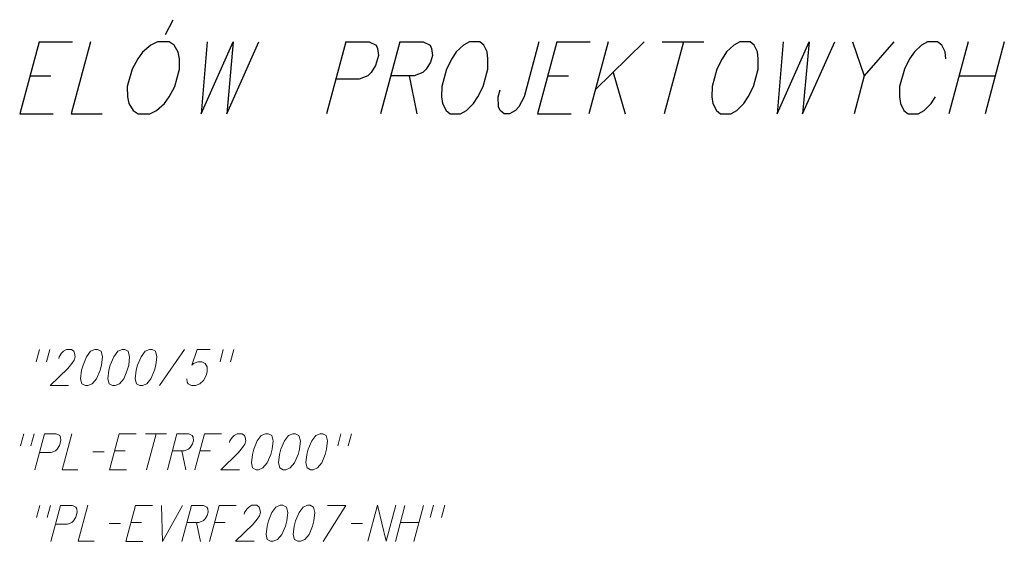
# Model space of a CAD drawing. Header units: metres. Extents: x 5555129 to 5556676, y 5635595 to 5636517.
# Tile 193 of 255: x 5556434 to 5556453, y 5635938 to 5635948. Entities that reach past the tile are written whole.
import ezdxf

# ---------------------------------------------------------------- set-up
doc = ezdxf.new("R2010")
doc.units = ezdxf.units.M
doc.header["$MEASUREMENT"] = 0
doc.layers.add('#RAMKA', color=7, linetype='Continuous', lineweight=18)

# ---------------------------------------------------------------- blocks, each defined once
blk = doc.blocks.new('*U2061')
at = {"layer": '#RAMKA', "color": 7, "linetype": 'ByBlock', "lineweight": 18}
for p, q in [((5555319.781, 5636181.466), (5555319.719, 5636181.233)), ((5555319.98, 5636181.466), (5555319.918, 5636181.233))]:
    blk.add_line(p, q, dxfattribs=at)
blk = doc.blocks.new('*U2062')
at = {"layer": '#RAMKA', "color": 7, "linetype": 'ByBlock', "lineweight": 18}
blk.add_line((5555320.175, 5636181.466), (5555319.99, 5636180.777), dxfattribs=at)
at = {"layer": '#RAMKA', "color": 7, "linetype": 'ByBlock', "lineweight": 18, "flags": 128}
blk.add_lwpolyline([(5555320.175, 5636181.466), (5555320.403, 5636181.466), (5555320.469, 5636181.433), (5555320.485, 5636181.401), (5555320.493, 5636181.336), (5555320.466, 5636181.238), (5555320.424, 5636181.173), (5555320.391, 5636181.14), (5555320.307, 5636181.108), (5555320.079, 5636181.108)], dxfattribs=at)
blk = doc.blocks.new('*U2063')
at = {"layer": '#RAMKA', "color": 7, "linetype": 'ByBlock', "lineweight": 18}
for p, q in [((5555321.609, 5636181.466), (5555321.425, 5636180.777)), ((5555321.609, 5636181.466), (5555321.937, 5636181.466)), ((5555321.522, 5636181.14), (5555321.725, 5636181.14)), ((5555321.425, 5636180.777), (5555321.752, 5636180.777))]:
    blk.add_line(p, q, dxfattribs=at)
blk = doc.blocks.new('*U2064')
at = {"layer": '#RAMKA', "color": 7, "linetype": 'ByBlock', "lineweight": 18}
for p, q in [((5555322.111, 5636181.466), (5555322.517, 5636181.466)), ((5555322.318, 5636181.466), (5555322.134, 5636180.777))]:
    blk.add_line(p, q, dxfattribs=at)
blk = doc.blocks.new('*U2065')
at = {"layer": '#RAMKA', "color": 7, "linetype": 'ByBlock', "lineweight": 18}
for p, q in [((5555322.716, 5636181.466), (5555322.532, 5636180.777)), ((5555322.807, 5636181.14), (5555322.884, 5636180.777))]:
    blk.add_line(p, q, dxfattribs=at)
at = {"layer": '#RAMKA', "color": 7, "linetype": 'ByBlock', "lineweight": 18, "flags": 128}
blk.add_lwpolyline([(5555322.716, 5636181.466), (5555322.944, 5636181.466), (5555323.01, 5636181.433), (5555323.026, 5636181.401), (5555323.034, 5636181.336), (5555323.016, 5636181.271), (5555322.974, 5636181.206), (5555322.94, 5636181.173), (5555322.857, 5636181.14), (5555322.629, 5636181.14)], dxfattribs=at)
blk = doc.blocks.new('*U2066')
at = {"layer": '#RAMKA', "color": 7, "linetype": 'ByBlock', "lineweight": 18}
for p, q in [((5555323.243, 5636181.466), (5555323.058, 5636180.777)), ((5555323.243, 5636181.466), (5555323.57, 5636181.466)), ((5555323.155, 5636181.14), (5555323.359, 5636181.14))]:
    blk.add_line(p, q, dxfattribs=at)
blk = doc.blocks.new('*U2067')
at = {"layer": '#RAMKA', "color": 7, "linetype": 'ByBlock', "lineweight": 18}
for p, q in [((5555325.858, 5636181.466), (5555325.796, 5636181.233)), ((5555326.057, 5636181.466), (5555325.995, 5636181.233))]:
    blk.add_line(p, q, dxfattribs=at)
blk = doc.blocks.new('*U2078')
at = {"layer": '#RAMKA', "color": 7, "linetype": 'ByBlock', "lineweight": 18}
for p, q in [((5555320.091, 5636180.093), (5555320.028, 5636179.86)), ((5555320.29, 5636180.093), (5555320.227, 5636179.86))]:
    blk.add_line(p, q, dxfattribs=at)
blk = doc.blocks.new('*U2079')
at = {"layer": '#RAMKA', "color": 7, "linetype": 'ByBlock', "lineweight": 18}
blk.add_line((5555320.485, 5636180.093), (5555320.3, 5636179.404), dxfattribs=at)
at = {"layer": '#RAMKA', "color": 7, "linetype": 'ByBlock', "lineweight": 18, "flags": 128}
blk.add_lwpolyline([(5555320.485, 5636180.093), (5555320.713, 5636180.093), (5555320.779, 5636180.061), (5555320.795, 5636180.028), (5555320.802, 5636179.963), (5555320.776, 5636179.865), (5555320.734, 5636179.8), (5555320.7, 5636179.768), (5555320.617, 5636179.735), (5555320.389, 5636179.735)], dxfattribs=at)
blk = doc.blocks.new('*U2080')
at = {"layer": '#RAMKA', "color": 7, "linetype": 'ByBlock', "lineweight": 18}
for p, q in [((5555321.919, 5636180.093), (5555321.734, 5636179.404)), ((5555321.919, 5636180.093), (5555322.246, 5636180.093)), ((5555321.832, 5636179.768), (5555322.035, 5636179.768)), ((5555321.734, 5636179.404), (5555322.062, 5636179.404))]:
    blk.add_line(p, q, dxfattribs=at)
blk = doc.blocks.new('*U2081')
at = {"layer": '#RAMKA', "color": 7, "linetype": 'ByBlock', "lineweight": 18}
for p in [(5555322.42, 5636180.093), (5555322.823, 5636180.093)]:
    blk.add_line(p, (5555322.439, 5636179.404), dxfattribs=at)
blk = doc.blocks.new('*U2082')
at = {"layer": '#RAMKA', "color": 7, "linetype": 'ByBlock', "lineweight": 18}
for p, q in [((5555322.997, 5636180.093), (5555322.812, 5636179.404)), ((5555323.088, 5636179.768), (5555323.165, 5636179.404))]:
    blk.add_line(p, q, dxfattribs=at)
at = {"layer": '#RAMKA', "color": 7, "linetype": 'ByBlock', "lineweight": 18, "flags": 128}
blk.add_lwpolyline([(5555322.997, 5636180.093), (5555323.225, 5636180.093), (5555323.291, 5636180.061), (5555323.307, 5636180.028), (5555323.314, 5636179.963), (5555323.297, 5636179.898), (5555323.254, 5636179.833), (5555323.221, 5636179.8), (5555323.138, 5636179.768), (5555322.91, 5636179.768)], dxfattribs=at)
blk = doc.blocks.new('*U2083')
at = {"layer": '#RAMKA', "color": 7, "linetype": 'ByBlock', "lineweight": 18}
for p, q in [((5555323.523, 5636180.093), (5555323.339, 5636179.404)), ((5555323.523, 5636180.093), (5555323.851, 5636180.093)), ((5555323.436, 5636179.768), (5555323.639, 5636179.768))]:
    blk.add_line(p, q, dxfattribs=at)
blk = doc.blocks.new('*U2084')
at = {"layer": '#RAMKA', "color": 7, "linetype": 'ByBlock', "lineweight": 18}
for p, q in [((5555325.952, 5636180.093), (5555325.515, 5636179.404)), ((5555325.6, 5636180.093), (5555325.952, 5636180.093))]:
    blk.add_line(p, q, dxfattribs=at)
blk = doc.blocks.new('*U2085')
at = {"layer": '#RAMKA', "color": 7, "linetype": 'ByBlock', "lineweight": 18}
for p, q in [((5555327.084, 5636180.093), (5555326.9, 5636179.404)), ((5555327.437, 5636180.093), (5555327.252, 5636179.404)), ((5555326.997, 5636179.768), (5555327.349, 5636179.768))]:
    blk.add_line(p, q, dxfattribs=at)
blk = doc.blocks.new('*U2117')
at = {"layer": '#RAMKA', "color": 7, "linetype": 'ByBlock', "lineweight": 25}
for p, q in [((5555320.073, 5636188.975), (5555319.703, 5636187.595)), ((5555320.073, 5636188.975), (5555320.716, 5636188.975)), ((5555319.898, 5636188.323), (5555320.297, 5636188.323)), ((5555319.703, 5636187.595), (5555320.347, 5636187.595))]:
    blk.add_line(p, q, dxfattribs=at)
blk = doc.blocks.new('*U2118')
at = {"layer": '#RAMKA', "color": 7, "linetype": 'ByBlock', "lineweight": 25}
blk.add_line((5555322.497, 5636189.116), (5555322.646, 5636189.398), dxfattribs=at)
at = {"layer": '#RAMKA', "color": 7, "linetype": 'ByBlock', "lineweight": 25, "flags": 128}
blk.add_lwpolyline([(5555322.345, 5636188.975), (5555322.213, 5636188.91), (5555322.056, 5636188.779), (5555321.964, 5636188.649), (5555321.855, 5636188.454), (5555321.765, 5636188.117), (5555321.769, 5636187.921), (5555321.791, 5636187.791), (5555321.879, 5636187.661), (5555321.975, 5636187.595), (5555322.195, 5636187.595), (5555322.327, 5636187.661), (5555322.475, 5636187.791), (5555322.567, 5636187.921), (5555322.677, 5636188.117), (5555322.767, 5636188.454), (5555322.762, 5636188.649), (5555322.74, 5636188.779), (5555322.661, 5636188.91), (5555322.565, 5636188.975), (5555322.345, 5636188.975)], dxfattribs=at)
blk = doc.blocks.new('*U2119')
at = {"layer": '#RAMKA', "color": 7, "linetype": 'ByBlock', "lineweight": 25}
blk.add_line((5555325.952, 5636188.975), (5555325.583, 5636187.595), dxfattribs=at)
at = {"layer": '#RAMKA', "color": 7, "linetype": 'ByBlock', "lineweight": 25, "flags": 128}
blk.add_lwpolyline([(5555325.952, 5636188.975), (5555326.4, 5636188.975), (5555326.53, 5636188.91), (5555326.561, 5636188.844), (5555326.575, 5636188.714), (5555326.522, 5636188.519), (5555326.439, 5636188.388), (5555326.372, 5636188.323), (5555326.208, 5636188.258), (5555325.76, 5636188.258)], dxfattribs=at)
blk = doc.blocks.new('*U2120')
at = {"layer": '#RAMKA', "color": 7, "linetype": 'ByBlock', "lineweight": 25}
for p, q in [((5555326.987, 5636188.975), (5555326.617, 5636187.595)), ((5555327.162, 5636188.323), (5555327.309, 5636187.595))]:
    blk.add_line(p, q, dxfattribs=at)
at = {"layer": '#RAMKA', "color": 7, "linetype": 'ByBlock', "lineweight": 25, "flags": 128}
blk.add_lwpolyline([(5555326.987, 5636188.975), (5555327.435, 5636188.975), (5555327.564, 5636188.91), (5555327.595, 5636188.844), (5555327.609, 5636188.714), (5555327.574, 5636188.584), (5555327.49, 5636188.454), (5555327.424, 5636188.388), (5555327.26, 5636188.323), (5555326.812, 5636188.323)], dxfattribs=at)
blk = doc.blocks.new('*U2121')
at = {"layer": '#RAMKA', "color": 7, "linetype": 'ByBlock', "lineweight": 25}
for p, q in [((5555329.992, 5636188.975), (5555329.622, 5636187.595)), ((5555329.992, 5636188.975), (5555330.635, 5636188.975)), ((5555329.817, 5636188.323), (5555330.216, 5636188.323)), ((5555329.622, 5636187.595), (5555330.266, 5636187.595))]:
    blk.add_line(p, q, dxfattribs=at)
blk = doc.blocks.new('*U2122')
at = {"layer": '#RAMKA', "color": 7, "linetype": 'ByBlock', "lineweight": 25}
for p, q in [((5555330.977, 5636188.975), (5555330.607, 5636187.595)), ((5555331.669, 5636188.975), (5555330.73, 5636188.052)), ((5555331.072, 5636188.388), (5555331.3, 5636187.595))]:
    blk.add_line(p, q, dxfattribs=at)
blk = doc.blocks.new('*U2123')
at = {"layer": '#RAMKA', "color": 7, "linetype": 'ByBlock', "lineweight": 25}
for p, q in [((5555332.011, 5636188.975), (5555332.809, 5636188.975)), ((5555332.418, 5636188.975), (5555332.049, 5636187.595))]:
    blk.add_line(p, q, dxfattribs=at)
blk = doc.blocks.new('*U2124')
at = {"layer": '#RAMKA', "color": 7, "linetype": 'ByBlock', "lineweight": 25}
blk.add_line((5555336.45, 5636188.975), (5555335.884, 5636188.323), dxfattribs=at)
at = {"layer": '#RAMKA', "color": 7, "linetype": 'ByBlock', "lineweight": 25, "flags": 128}
blk.add_lwpolyline([(5555335.66, 5636188.975), (5555335.884, 5636188.323), (5555335.689, 5636187.595)], dxfattribs=at)
blk = doc.blocks.new('*U2125')
at = {"layer": '#RAMKA', "color": 7, "linetype": 'ByBlock', "lineweight": 25}
for p, q in [((5555337.875, 5636188.975), (5555337.505, 5636187.595)), ((5555338.567, 5636188.975), (5555338.197, 5636187.595)), ((5555337.7, 5636188.323), (5555338.392, 5636188.323))]:
    blk.add_line(p, q, dxfattribs=at)
blk = doc.blocks.new('*U2145')
at = {"layer": '#RAMKA', "color": 7, "linetype": 'ByBlock', "lineweight": 18}
for p, q in [((5555320.08, 5636183.077), (5555320.018, 5636182.843)), ((5555320.279, 5636183.077), (5555320.217, 5636182.843))]:
    blk.add_line(p, q, dxfattribs=at)
blk = doc.blocks.new('*U2146')
at = {"layer": '#RAMKA', "color": 7, "linetype": 'ByBlock', "lineweight": 18}
for p, q in [((5555323.604, 5636183.077), (5555323.542, 5636182.843)), ((5555323.803, 5636183.077), (5555323.74, 5636182.843))]:
    blk.add_line(p, q, dxfattribs=at)

msp = doc.modelspace()

# ---------------------------------------------------------------- linework, layer by layer
at = {"layer": '#RAMKA', "color": 7, "linetype": 'Continuous', "lineweight": 18}
for p, q in [((5556437.434, 5635941.384), (5556436.955, 5635940.695)), ((5556435.678, 5635939.426), (5556435.893, 5635939.426)), ((5556442.203, 5635938.401), (5556442.14, 5635938.167)), ((5556442.419, 5635938.401), (5556442.356, 5635938.167)), ((5556435.987, 5635938.053), (5556436.203, 5635938.053)), ((5556440.626, 5635938.053), (5556440.841, 5635938.053))]:
    msp.add_line(p, q, dxfattribs=at)
at = {"layer": '#RAMKA', "color": 7, "linetype": 'Continuous', "lineweight": 25, "flags": 128}
for points in [[(5556435.63, 5635947.282), (5556435.26, 5635945.903), (5556435.855, 5635945.903)], [(5556437.869, 5635947.282), (5556437.752, 5635945.903), (5556438.366, 5635947.282), (5556438.241, 5635945.903), (5556438.855, 5635947.282)], [(5556442.894, 5635947.282), (5556442.779, 5635947.217), (5556442.638, 5635947.087), (5556442.554, 5635946.956), (5556442.453, 5635946.761), (5556442.363, 5635946.424), (5556442.359, 5635946.229), (5556442.373, 5635946.098), (5556442.444, 5635945.968), (5556442.524, 5635945.903), (5556442.72, 5635945.903), (5556442.835, 5635945.968), (5556442.968, 5635946.098), (5556443.051, 5635946.229), (5556443.153, 5635946.424), (5556443.243, 5635946.761), (5556443.246, 5635946.956), (5556443.232, 5635947.087), (5556443.17, 5635947.217), (5556443.089, 5635947.282), (5556442.894, 5635947.282)], [(5556444.221, 5635947.282), (5556443.939, 5635946.229), (5556443.838, 5635946.033), (5556443.772, 5635945.968), (5556443.656, 5635945.903), (5556443.559, 5635945.903), (5556443.478, 5635945.968), (5556443.447, 5635946.033), (5556443.442, 5635946.229), (5556443.477, 5635946.359)], [(5556448.073, 5635947.282), (5556447.958, 5635947.217), (5556447.817, 5635947.087), (5556447.733, 5635946.956), (5556447.632, 5635946.761), (5556447.542, 5635946.424), (5556447.538, 5635946.229), (5556447.552, 5635946.098), (5556447.623, 5635945.968), (5556447.704, 5635945.903), (5556447.899, 5635945.903), (5556448.014, 5635945.968), (5556448.147, 5635946.098), (5556448.231, 5635946.229), (5556448.332, 5635946.424), (5556448.422, 5635946.761), (5556448.426, 5635946.956), (5556448.412, 5635947.087), (5556448.349, 5635947.217), (5556448.269, 5635947.282), (5556448.073, 5635947.282)], [(5556448.904, 5635947.282), (5556448.787, 5635945.903), (5556449.401, 5635947.282), (5556449.275, 5635945.903), (5556449.889, 5635947.282)], [(5556452.017, 5635946.956), (5556452.003, 5635947.087), (5556451.94, 5635947.217), (5556451.86, 5635947.282), (5556451.665, 5635947.282), (5556451.549, 5635947.217), (5556451.417, 5635947.087), (5556451.325, 5635946.956), (5556451.224, 5635946.761), (5556451.133, 5635946.424), (5556451.13, 5635946.229), (5556451.152, 5635946.098), (5556451.215, 5635945.968), (5556451.295, 5635945.903), (5556451.49, 5635945.903), (5556451.606, 5635945.968), (5556451.738, 5635946.098), (5556451.822, 5635946.229)]]:
    msp.add_lwpolyline(points, dxfattribs=at)
at = {"layer": '#RAMKA', "color": 7, "linetype": 'Continuous', "lineweight": 18, "flags": 128}
for points in [[(5556435.025, 5635941.216), (5556435.034, 5635941.249), (5556435.077, 5635941.314), (5556435.112, 5635941.352), (5556435.17, 5635941.384), (5556435.27, 5635941.384), (5556435.311, 5635941.352), (5556435.325, 5635941.314), (5556435.337, 5635941.249), (5556435.319, 5635941.183), (5556435.273, 5635941.118), (5556435.197, 5635941.021), (5556434.861, 5635940.695), (5556435.213, 5635940.695)], [(5556435.717, 5635941.384), (5556435.634, 5635941.352), (5556435.557, 5635941.249), (5556435.488, 5635941.086), (5556435.462, 5635940.988), (5556435.443, 5635940.825), (5556435.467, 5635940.728), (5556435.533, 5635940.695), (5556435.582, 5635940.695), (5556435.666, 5635940.728), (5556435.746, 5635940.825), (5556435.814, 5635940.988), (5556435.84, 5635941.086), (5556435.859, 5635941.249), (5556435.833, 5635941.352), (5556435.767, 5635941.384), (5556435.717, 5635941.384)], [(5556436.24, 5635941.384), (5556436.156, 5635941.352), (5556436.079, 5635941.249), (5556436.01, 5635941.086), (5556435.984, 5635940.988), (5556435.966, 5635940.825), (5556435.989, 5635940.728), (5556436.055, 5635940.695), (5556436.105, 5635940.695), (5556436.188, 5635940.728), (5556436.268, 5635940.825), (5556436.337, 5635940.988), (5556436.363, 5635941.086), (5556436.381, 5635941.249), (5556436.355, 5635941.352), (5556436.289, 5635941.384), (5556436.24, 5635941.384)], [(5556436.762, 5635941.384), (5556436.679, 5635941.352), (5556436.601, 5635941.249), (5556436.533, 5635941.086), (5556436.507, 5635940.988), (5556436.488, 5635940.825), (5556436.511, 5635940.728), (5556436.577, 5635940.695), (5556436.627, 5635940.695), (5556436.71, 5635940.728), (5556436.79, 5635940.825), (5556436.859, 5635940.988), (5556436.885, 5635941.086), (5556436.904, 5635941.249), (5556436.878, 5635941.352), (5556436.812, 5635941.384), (5556436.762, 5635941.384)], [(5556437.927, 5635941.384), (5556437.678, 5635941.384), (5556437.573, 5635941.086), (5556437.607, 5635941.118), (5556437.69, 5635941.151), (5556437.765, 5635941.151), (5556437.831, 5635941.118), (5556437.867, 5635941.053), (5556437.866, 5635940.956), (5556437.848, 5635940.891), (5556437.797, 5635940.793), (5556437.726, 5635940.728), (5556437.643, 5635940.695), (5556437.568, 5635940.695), (5556437.502, 5635940.728), (5556437.486, 5635940.76), (5556437.479, 5635940.825)], [(5556435.273, 5635939.773), (5556435.089, 5635939.084), (5556435.391, 5635939.084)], [(5556438.296, 5635939.605), (5556438.304, 5635939.638), (5556438.347, 5635939.703), (5556438.382, 5635939.741), (5556438.44, 5635939.773), (5556438.54, 5635939.773), (5556438.581, 5635939.741), (5556438.595, 5635939.703), (5556438.607, 5635939.638), (5556438.59, 5635939.573), (5556438.543, 5635939.508), (5556438.467, 5635939.41), (5556438.131, 5635939.084), (5556438.484, 5635939.084)], [(5556438.987, 5635939.773), (5556438.904, 5635939.741), (5556438.827, 5635939.638), (5556438.758, 5635939.475), (5556438.732, 5635939.377), (5556438.713, 5635939.215), (5556438.737, 5635939.117), (5556438.803, 5635939.084), (5556438.853, 5635939.084), (5556438.936, 5635939.117), (5556439.016, 5635939.215), (5556439.084, 5635939.377), (5556439.111, 5635939.475), (5556439.129, 5635939.638), (5556439.103, 5635939.741), (5556439.037, 5635939.773), (5556438.987, 5635939.773)], [(5556439.51, 5635939.773), (5556439.426, 5635939.741), (5556439.349, 5635939.638), (5556439.28, 5635939.475), (5556439.254, 5635939.377), (5556439.236, 5635939.215), (5556439.259, 5635939.117), (5556439.325, 5635939.084), (5556439.375, 5635939.084), (5556439.458, 5635939.117), (5556439.538, 5635939.215), (5556439.607, 5635939.377), (5556439.633, 5635939.475), (5556439.652, 5635939.638), (5556439.625, 5635939.741), (5556439.559, 5635939.773), (5556439.51, 5635939.773)], [(5556440.032, 5635939.773), (5556439.949, 5635939.741), (5556439.871, 5635939.638), (5556439.803, 5635939.475), (5556439.777, 5635939.377), (5556439.758, 5635939.215), (5556439.782, 5635939.117), (5556439.847, 5635939.084), (5556439.897, 5635939.084), (5556439.981, 5635939.117), (5556440.061, 5635939.215), (5556440.129, 5635939.377), (5556440.155, 5635939.475), (5556440.174, 5635939.638), (5556440.148, 5635939.741), (5556440.082, 5635939.773), (5556440.032, 5635939.773)], [(5556435.583, 5635938.401), (5556435.398, 5635937.712), (5556435.701, 5635937.712)], [(5556438.576, 5635938.232), (5556438.585, 5635938.265), (5556438.627, 5635938.33), (5556438.662, 5635938.368), (5556438.721, 5635938.401), (5556438.82, 5635938.401), (5556438.861, 5635938.368), (5556438.876, 5635938.33), (5556438.888, 5635938.265), (5556438.87, 5635938.2), (5556438.824, 5635938.135), (5556438.748, 5635938.037), (5556438.412, 5635937.712), (5556438.764, 5635937.712)], [(5556439.268, 5635938.401), (5556439.185, 5635938.368), (5556439.107, 5635938.265), (5556439.039, 5635938.102), (5556439.013, 5635938.004), (5556438.994, 5635937.842), (5556439.017, 5635937.744), (5556439.083, 5635937.712), (5556439.133, 5635937.712), (5556439.216, 5635937.744), (5556439.296, 5635937.842), (5556439.365, 5635938.004), (5556439.391, 5635938.102), (5556439.41, 5635938.265), (5556439.384, 5635938.368), (5556439.318, 5635938.401), (5556439.268, 5635938.401)], [(5556439.79, 5635938.401), (5556439.707, 5635938.368), (5556439.63, 5635938.265), (5556439.561, 5635938.102), (5556439.535, 5635938.004), (5556439.516, 5635937.842), (5556439.54, 5635937.744), (5556439.606, 5635937.712), (5556439.655, 5635937.712), (5556439.739, 5635937.744), (5556439.819, 5635937.842), (5556439.887, 5635938.004), (5556439.913, 5635938.102), (5556439.932, 5635938.265), (5556439.906, 5635938.368), (5556439.84, 5635938.401), (5556439.79, 5635938.401)], [(5556440.945, 5635937.712), (5556441.129, 5635938.401), (5556441.297, 5635937.712), (5556441.482, 5635938.401)]]:
    msp.add_lwpolyline(points, dxfattribs=at)

# ---------------------------------------------------------------- block references
at = {"layer": '#RAMKA', "color": 7, "linetype": 'Continuous', "lineweight": 25}
for name in ['*U2118', '*U2117', '*U2119', '*U2120', '*U2121', '*U2122', '*U2123', '*U2124', '*U2125']:
    msp.add_blockref(name, (1114.572, -241.693), dxfattribs=at)
at = {"layer": '#RAMKA', "color": 7, "linetype": 'Continuous', "lineweight": 18}
for name in ['*U2145', '*U2146', '*U2061', '*U2062', '*U2063', '*U2064', '*U2065', '*U2066', '*U2067', '*U2078', '*U2079', '*U2080', '*U2081', '*U2082', '*U2083', '*U2084', '*U2085']:
    msp.add_blockref(name, (1114.572, -241.693), dxfattribs=at)

doc.saveas('drawing.dxf')
